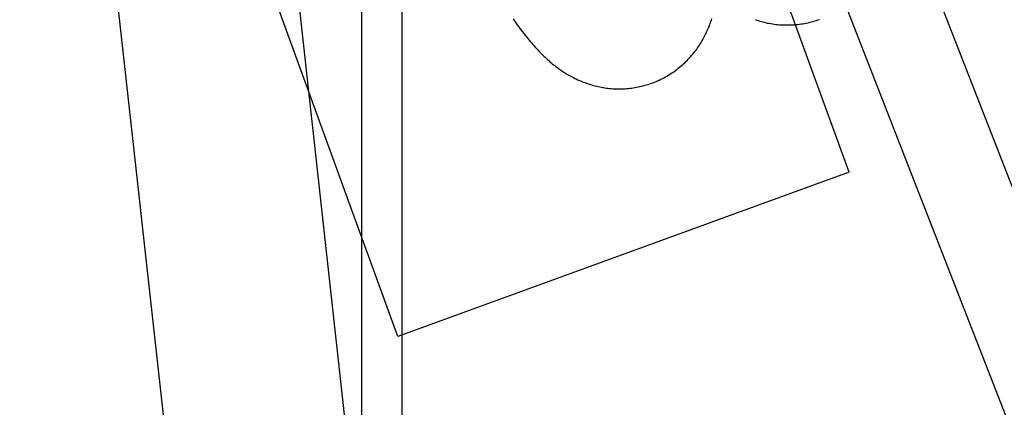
# Model space of a CAD drawing. Header units: inches. Extents: x 0 to 283, y 0 to 183.
# Tile 84 of 114: x 147.9126 to 148.1259, y 92.5685 to 92.6524. Entities that reach past the tile are written whole.
import ezdxf

# ---------------------------------------------------------------- set-up
doc = ezdxf.new("R2010")
doc.units = ezdxf.units.IN
doc.header["$LTSCALE"] = 15.583333
doc.header["$MEASUREMENT"] = 0
doc.linetypes.add('HIDDEN', pattern=[0.2, 0.1, -0.1])
doc.layers.add('DEFAULT_2', color=8, linetype='HIDDEN')

msp = doc.modelspace()

# ---------------------------------------------------------------- linework, layer by layer
at = {"layer": 'DEFAULT_2', "color": 8, "linetype": 'HIDDEN'}
for p, q in [((148.0923, 92.61943), (147.53652, 94.14643)), ((147.99457, 92.58386), (147.43879, 94.11086)), ((147.98674, 92.12706), (147.98674, 93.83079)), ((147.99546, 92.12706), (147.99546, 93.83079)), ((147.97556, 92.28), (147.91666, 92.81166)), ((148.01432, 92.2843), (147.96032, 92.77173)), ((148.06973, 92.7643), (148.26078, 92.27522)), ((148.06921, 92.7126), (148.22796, 92.3062)), ((148.0923, 92.61943), (147.99457, 92.58386))]:
    msp.add_line(p, q, dxfattribs=at)
for points in [[(148.01951, 92.65263), (148.01982, 92.6522), (148.02012, 92.65177), (148.02041, 92.65136), (148.02071, 92.65096), (148.021, 92.65057), (148.02128, 92.65018), (148.02157, 92.64981), (148.02185, 92.64945), (148.02212, 92.64909), (148.0224, 92.64874), (148.02268, 92.6484), (148.02295, 92.64806), (148.02322, 92.64774), (148.0235, 92.64742), (148.02377, 92.6471), (148.02404, 92.64679), (148.02431, 92.64649), (148.02457, 92.6462), (148.02484, 92.64591), (148.02511, 92.64562), (148.02538, 92.64534), (148.02565, 92.64507), (148.02591, 92.64481), (148.02618, 92.64455), (148.02644, 92.6443), (148.02671, 92.64405), (148.02697, 92.64381), (148.02723, 92.64358), (148.02749, 92.64335), (148.02775, 92.64313), (148.028, 92.64292), (148.02826, 92.64271), (148.02852, 92.6425), (148.02878, 92.6423), (148.02904, 92.64211), (148.0293, 92.64192), (148.02956, 92.64173), (148.02982, 92.64155), (148.03008, 92.64137), (148.03034, 92.64119), (148.03061, 92.64102), (148.03088, 92.64085), (148.03115, 92.64069), (148.03142, 92.64052), (148.0317, 92.64037), (148.03198, 92.64021), (148.03227, 92.64005), (148.03256, 92.6399), (148.03286, 92.63975), (148.03316, 92.63961), (148.03346, 92.63946), (148.03377, 92.63933), (148.03407, 92.63919), (148.03438, 92.63907), (148.03469, 92.63894), (148.03501, 92.63882), (148.03532, 92.63871), (148.03564, 92.6386), (148.03596, 92.63849), (148.03629, 92.63839), (148.03662, 92.63829), (148.03695, 92.6382), (148.03728, 92.63811), (148.03762, 92.63803), (148.03796, 92.63796), (148.03831, 92.63788), (148.03865, 92.63782), (148.039, 92.63776), (148.03935, 92.6377), (148.0397, 92.63765), (148.04006, 92.63761), (148.04041, 92.63757), (148.04077, 92.63754), (148.04113, 92.63751), (148.04149, 92.63749), (148.04186, 92.63748), (148.04222, 92.63747), (148.04259, 92.63747), (148.04295, 92.63748), (148.04332, 92.63749), (148.04369, 92.63751), (148.04405, 92.63753), (148.04442, 92.63756), (148.04479, 92.6376), (148.04515, 92.63765), (148.04552, 92.6377), (148.04589, 92.63775), (148.04625, 92.63782), (148.04661, 92.63789), (148.04698, 92.63797), (148.04734, 92.63805), (148.0477, 92.63814), (148.04806, 92.63824), (148.04842, 92.63834), (148.04877, 92.63845), (148.04913, 92.63857), (148.04948, 92.63869), (148.0498, 92.63881)], [(148.0498, 92.63881), (148.05012, 92.63894), (148.05047, 92.63908), (148.05081, 92.63923), (148.05116, 92.63938), (148.05149, 92.63955), (148.05183, 92.63971), (148.05216, 92.63989), (148.05249, 92.64006), (148.05282, 92.64025), (148.05314, 92.64044), (148.05346, 92.64063), (148.05377, 92.64084), (148.05408, 92.64104), (148.05439, 92.64125), (148.05469, 92.64147), (148.05498, 92.64169), (148.05528, 92.64192), (148.05556, 92.64215), (148.05585, 92.64239), (148.05613, 92.64263), (148.0564, 92.64287), (148.05667, 92.64312), (148.05693, 92.64338), (148.05719, 92.64363), (148.05744, 92.64389), (148.05769, 92.64416), (148.05793, 92.64443), (148.05817, 92.6447), (148.0584, 92.64497), (148.05863, 92.64525), (148.05885, 92.64553), (148.05906, 92.64581), (148.05927, 92.64609), (148.05948, 92.64638), (148.05968, 92.64667), (148.05987, 92.64696), (148.06005, 92.64725), (148.06024, 92.64754), (148.06041, 92.64783), (148.06058, 92.64813), (148.06075, 92.64843), (148.06091, 92.64872), (148.06106, 92.64902), (148.06121, 92.64933), (148.06136, 92.64963), (148.0615, 92.64993), (148.06164, 92.65024), (148.06177, 92.65055), (148.06189, 92.65086), (148.06202, 92.65117), (148.06213, 92.65148), (148.06224, 92.65179), (148.06235, 92.65209), (148.06245, 92.6524), (148.06254, 92.6527)], [(148.07196, 92.65246), (148.07229, 92.65235), (148.07261, 92.65225), (148.07294, 92.65215), (148.07328, 92.65206), (148.07361, 92.65197), (148.07395, 92.65188), (148.0743, 92.6518), (148.07464, 92.65173), (148.07499, 92.65166), (148.07534, 92.6516), (148.07569, 92.65154), (148.07605, 92.65149), (148.0764, 92.65144), (148.07676, 92.65141), (148.07712, 92.65137), (148.07749, 92.65134), (148.07785, 92.65132), (148.07822, 92.65131), (148.07858, 92.6513), (148.07895, 92.6513), (148.07932, 92.6513), (148.07969, 92.65131), (148.08006, 92.65133), (148.08043, 92.65136), (148.0808, 92.65139), (148.08117, 92.65142), (148.08154, 92.65147), (148.08191, 92.65152), (148.08228, 92.65158), (148.08264, 92.65164), (148.08301, 92.65171), (148.08338, 92.65179), (148.08374, 92.65188), (148.0841, 92.65197), (148.08447, 92.65207), (148.08483, 92.65217), (148.08519, 92.65228), (148.08554, 92.6524), (148.0859, 92.65252)]]:
    msp.add_lwpolyline(points, dxfattribs=at)

doc.saveas('drawing.dxf')
